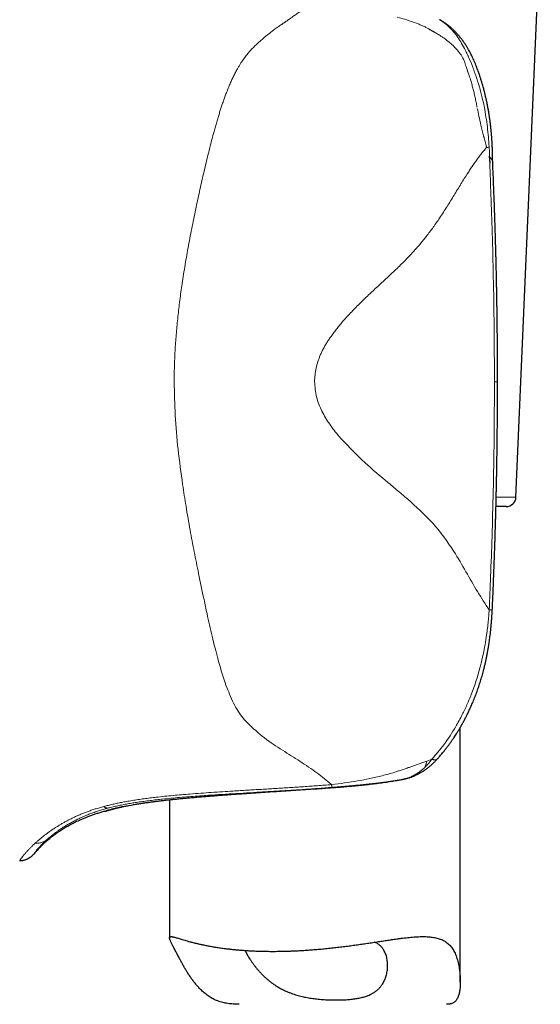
# Model space of a CAD drawing. Header units: millimetres. Extents: x 8 to 727, y 12 to 719.
# Tile 62 of 69: x 537 to 564, y 491 to 541. Entities that reach past the tile are written whole.
import ezdxf

# ---------------------------------------------------------------- set-up
doc = ezdxf.new("R2010")
doc.units = ezdxf.units.MM

msp = doc.modelspace()

# ---------------------------------------------------------------- linework, layer by layer
at = {"color": 7, "linetype": 'Continuous', "lineweight": 30}
for p, q in [((563.007, 516.761), (564.263, 545.761)), ((561.803, 534.139), (561.803, 534.135)), ((562.058, 522.724), (562.058, 522.724)), ((562.507, 516.282), (561.978, 516.282)), ((561.787, 510.953), (561.786, 510.952)), ((560.136, 491.767), (560.136, 504.89)), ((557.288, 502.233), (557.282, 502.232)), ((545.136, 501.156), (545.136, 494.029))]:
    msp.add_line(p, q, dxfattribs=at)
at = {"color": 252, "linetype": 'Continuous', "lineweight": 0}
for p, q in [((561.896, 522.724), (562.058, 522.724)), ((561.99, 516.761), (563.007, 516.761)), ((558.669, 503.251), (558.402, 503.145)), ((556.827, 502.598), (556.75, 502.572)), ((556.86, 502.61), (556.827, 502.598)), ((556.951, 502.17), (556.962, 502.172)), ((557.24, 502.223), (557.26, 502.228)), ((557.26, 502.228), (557.282, 502.232)), ((551.661, 501.656), (551.557, 501.649)), ((551.56, 501.649), (551.557, 501.649)), ((541.746, 500.808), (541.571, 500.759)), ((541.959, 500.725), (541.982, 500.731)), ((543.064, 500.865), (543.049, 500.862)), ((543.222, 500.894), (543.064, 500.865)), ((538.198, 498.91), (538.16, 498.873)), ((538.771, 499.062), (538.79, 499.079)), ((538.79, 499.079), (538.819, 499.106))]:
    msp.add_line(p, q, dxfattribs=at)
at = {"color": 7, "linetype": 'Continuous', "lineweight": 30, "flags": 128}
msp.add_lwpolyline([(541.843, 500.571), (541.901, 500.588), (541.916, 500.593)], dxfattribs=at)
at = {"color": 7, "linetype": 'Continuous', "lineweight": 30}
for centre, radius, start, end in [((562.507, 516.782), 0.5, 270, 357.5187), ((557.048, 503.204), 1, 281.1034, 283.5595)]:
    msp.add_arc(centre, radius, start, end, dxfattribs=at)
at = {"color": 252, "linetype": 'Continuous', "lineweight": 0}
for points, knots in [([(548.14, 537.815), (548.172, 537.892), (548.234, 538.044), (548.331, 538.263), (548.43, 538.472), (548.532, 538.674), (548.628, 538.852), (548.718, 539.007), (548.799, 539.138), (548.862, 539.235), (548.906, 539.3), (548.93, 539.335), (548.955, 539.37), (548.979, 539.405), (549.004, 539.438), (549.028, 539.472), (549.053, 539.504), (549.109, 539.577), (549.201, 539.689), (549.335, 539.841), (549.481, 539.994), (549.632, 540.142), (549.788, 540.285), (549.94, 540.417), (550.048, 540.507), (550.109, 540.557), (550.126, 540.57), (550.143, 540.584), (550.16, 540.598), (550.177, 540.612), (550.195, 540.625), (550.231, 540.654), (550.288, 540.698), (550.367, 540.759), (550.452, 540.822), (550.542, 540.889), (550.638, 540.959), (550.736, 541.029), (550.831, 541.096), (550.918, 541.158), (551.001, 541.215), (551.079, 541.27), (551.158, 541.324), (551.238, 541.38), (551.322, 541.439), (551.41, 541.5), (551.531, 541.584), (551.678, 541.688), (551.849, 541.81), (552.01, 541.926), (552.162, 542.037), (552.304, 542.143), (552.394, 542.212), (552.438, 542.246)], [0, 0, 0, 0, 0.038785, 0.076222, 0.112314, 0.148038, 0.183735, 0.209079, 0.233723, 0.257671, 0.264595, 0.27146, 0.278264, 0.285009, 0.291695, 0.298321, 0.304888, 0.311396, 0.342201, 0.374321, 0.40779, 0.442635, 0.474457, 0.507381, 0.537276, 0.540686, 0.544107, 0.547539, 0.550982, 0.554436, 0.5579, 0.561377, 0.575969, 0.591532, 0.608067, 0.625576, 0.644061, 0.663524, 0.681659, 0.698586, 0.713794, 0.728772, 0.743479, 0.75885, 0.774885, 0.792273, 0.809762, 0.845116, 0.87901, 0.911444, 0.942419, 0.971937, 1, 1, 1, 1]), ([(557.869, 541.219), (557.707, 541.277), (557.383, 541.394), (557.049, 541.486), (556.881, 541.533)], [0, 0, 0, 0, 0.498425, 1, 1, 1, 1]), ([(558.549, 540.901), (558.498, 540.929), (558.394, 540.987), (558.23, 541.067), (558.054, 541.146), (557.932, 541.194), (557.869, 541.219)], [0, 0, 0, 0, 0.228397, 0.471102, 0.728271, 1, 1, 1, 1]), ([(559.088, 541.384), (559.183, 541.322), (559.376, 541.196), (559.547, 541.031), (559.634, 540.948)], [0, 0, 0, 0, 0.493293, 1, 1, 1, 1]), ([(558.568, 540.89), (558.564, 540.892), (558.558, 540.896), (558.552, 540.899), (558.549, 540.901)], [0, 0, 0, 0, 0.500029, 1, 1, 1, 1]), ([(559.238, 540.488), (559.215, 540.503), (559.166, 540.536), (559.087, 540.587), (558.996, 540.644), (558.93, 540.684), (558.892, 540.706), (558.887, 540.709), (558.88, 540.713), (558.872, 540.718), (558.862, 540.723), (558.852, 540.729), (558.834, 540.739), (558.808, 540.755), (558.77, 540.776), (558.734, 540.797), (558.703, 540.814), (558.679, 540.828), (558.657, 540.84), (558.636, 540.852), (558.617, 540.863), (558.599, 540.873), (558.583, 540.882), (558.572, 540.888), (558.568, 540.89)], [0, 0, 0, 0, 0.104437, 0.225132, 0.362071, 0.515214, 0.522065, 0.53061, 0.54085, 0.552784, 0.566411, 0.58173, 0.598742, 0.645012, 0.700479, 0.76513, 0.802448, 0.837487, 0.870251, 0.900741, 0.928959, 0.954907, 0.978587, 1, 1, 1, 1]), ([(559.634, 540.948), (559.666, 540.912), (559.723, 540.849), (559.783, 540.781), (559.808, 540.751)], [0, 0, 0, 0, 0.567145, 1, 1, 1, 1]), ([(559.808, 540.751), (559.833, 540.721), (559.883, 540.66), (559.93, 540.596), (559.954, 540.564)], [0, 0, 0, 0, 0.494623, 1, 1, 1, 1]), ([(559.954, 540.564), (560.023, 540.464), (560.162, 540.26), (560.283, 540.037), (560.344, 539.924)], [0, 0, 0, 0, 0.4954056, 1, 1, 1, 1]), ([(559.704, 540.119), (559.634, 540.181), (559.483, 540.312), (559.323, 540.427), (559.238, 540.488)], [0, 0, 0, 0, 0.4714492, 1, 1, 1, 1]), ([(560.131, 539.647), (560.067, 539.729), (559.935, 539.898), (559.782, 540.044), (559.704, 540.119)], [0, 0, 0, 0, 0.489729, 1, 1, 1, 1]), ([(560.293, 539.373), (560.269, 539.421), (560.222, 539.516), (560.161, 539.604), (560.131, 539.647)], [0, 0, 0, 0, 0.515431, 1, 1, 1, 1]), ([(560.344, 539.924), (560.368, 539.878), (560.411, 539.796), (560.452, 539.711), (560.47, 539.674)], [0, 0, 0, 0, 0.55494, 1, 1, 1, 1]), ([(560.47, 539.674), (560.478, 539.656), (560.496, 539.619), (560.513, 539.581), (560.522, 539.562)], [0, 0, 0, 0, 0.489785, 1, 1, 1, 1]), ([(560.522, 539.562), (560.523, 539.56), (560.525, 539.557), (560.527, 539.553), (560.527, 539.551)], [0, 0, 0, 0, 0.499981, 1, 1, 1, 1]), ([(560.527, 539.551), (560.535, 539.537), (560.544, 539.518), (560.554, 539.497), (560.557, 539.49), (560.558, 539.488)], [0, 0, 0, 0, 0.6750631, 0.8815703, 1, 1, 1, 1]), ([(560.293, 539.373), (560.307, 539.342), (560.335, 539.283), (560.357, 539.222), (560.367, 539.192)], [0, 0, 0, 0, 0.509938, 1, 1, 1, 1]), ([(560.367, 539.192), (560.397, 539.102), (560.465, 538.899), (560.535, 538.692), (560.574, 538.577)], [0, 0, 0, 0, 0.440733, 1, 1, 1, 1]), ([(560.558, 539.488), (560.634, 539.31), (560.79, 538.946), (560.918, 538.568), (560.983, 538.375)], [0, 0, 0, 0, 0.490004, 1, 1, 1, 1]), ([(560.574, 538.577), (560.588, 538.533), (560.617, 538.447), (560.644, 538.359), (560.658, 538.316)], [0, 0, 0, 0, 0.500581, 1, 1, 1, 1]), ([(560.658, 538.316), (560.68, 538.242), (560.725, 538.093), (560.787, 537.865), (560.846, 537.63), (560.902, 537.387), (560.954, 537.137), (560.986, 536.967), (561.002, 536.882)], [0, 0, 0, 0, 0.1565436, 0.3171579, 0.4818231, 0.6505246, 0.823252, 1, 1, 1, 1]), ([(560.983, 538.375), (561.044, 538.182), (561.165, 537.802), (561.26, 537.413), (561.306, 537.223)], [0, 0, 0, 0, 0.509358, 1, 1, 1, 1]), ([(547.431, 535.632), (547.454, 535.716), (547.499, 535.88), (547.568, 536.119), (547.636, 536.349), (547.703, 536.57), (547.77, 536.781), (547.84, 536.994), (547.912, 537.208), (547.989, 537.422), (548.064, 537.624), (548.115, 537.752), (548.14, 537.815)], [0, 0, 0, 0, 0.109433, 0.215545, 0.318342, 0.417827, 0.514001, 0.606865, 0.712059, 0.81265, 0.908632, 1, 1, 1, 1]), ([(561.306, 537.223), (561.319, 537.166), (561.344, 537.054), (561.366, 536.942), (561.378, 536.886)], [0, 0, 0, 0, 0.504044, 1, 1, 1, 1]), ([(561.203, 535.965), (561.167, 536.12), (561.099, 536.405), (561.04, 536.693), (561.013, 536.824)], [0, 0, 0, 0, 0.5419025, 1, 1, 1, 1]), ([(561.378, 536.886), (561.434, 536.548), (561.547, 535.872), (561.6, 535.187), (561.626, 534.845)], [0, 0, 0, 0, 0.500956, 1, 1, 1, 1]), ([(561.335, 535.417), (561.313, 535.508), (561.268, 535.689), (561.225, 535.873), (561.203, 535.965)], [0, 0, 0, 0, 0.498639, 1, 1, 1, 1]), ([(545.769, 527.67), (545.793, 527.832), (545.841, 528.157), (545.92, 528.645), (546.003, 529.135), (546.091, 529.629), (546.183, 530.126), (546.28, 530.625), (546.381, 531.126), (546.481, 531.612), (546.582, 532.082), (546.681, 532.537), (546.783, 532.993), (546.887, 533.45), (546.992, 533.903), (547.1, 534.349), (547.208, 534.786), (547.318, 535.214), (547.394, 535.494), (547.431, 535.632)], [0, 0, 0, 0, 0.057896, 0.116402, 0.175531, 0.235296, 0.295715, 0.356806, 0.418594, 0.481104, 0.53775, 0.595024, 0.65295, 0.711499, 0.770426, 0.828385, 0.886148, 0.943443, 1, 1, 1, 1]), ([(561.489, 534.809), (561.486, 534.823), (561.48, 534.854), (561.469, 534.905), (561.455, 534.965), (561.437, 535.034), (561.418, 535.109), (561.397, 535.184), (561.378, 535.253), (561.362, 535.315), (561.348, 535.369), (561.339, 535.402), (561.335, 535.417)], [0, 0, 0, 0, 0.067251, 0.150077, 0.248594, 0.362909, 0.493129, 0.621212, 0.735995, 0.837417, 0.925428, 1, 1, 1, 1]), ([(561.489, 534.809), (561.44, 534.751), (561.343, 534.636), (561.2, 534.454), (561.059, 534.268), (560.921, 534.078), (560.785, 533.885), (560.652, 533.688), (560.505, 533.464), (560.344, 533.21), (560.167, 532.927), (559.991, 532.639), (559.815, 532.349), (559.635, 532.056), (559.452, 531.761), (559.263, 531.464), (559.081, 531.187), (558.906, 530.93), (558.739, 530.694), (558.565, 530.457), (558.393, 530.233), (558.224, 530.022), (558.059, 529.823), (557.886, 529.624), (557.706, 529.422), (557.516, 529.219), (557.317, 529.012), (557.102, 528.796), (556.869, 528.569), (556.618, 528.33), (556.357, 528.086), (556.086, 527.835), (555.826, 527.594), (555.578, 527.364), (555.346, 527.145), (555.112, 526.921), (554.879, 526.692), (554.647, 526.457), (554.419, 526.218), (554.211, 525.99), (554.024, 525.776), (553.858, 525.576), (553.696, 525.373), (553.54, 525.167), (553.402, 524.972), (553.282, 524.789), (553.177, 524.619), (553.08, 524.447), (552.99, 524.273), (552.937, 524.154), (552.91, 524.095)], [0, 0, 0, 0, 0.020434, 0.040546, 0.060353, 0.079868, 0.099107, 0.118107, 0.136914, 0.162536, 0.187977, 0.213328, 0.238676, 0.264106, 0.289698, 0.315537, 0.341705, 0.362554, 0.383709, 0.405229, 0.427179, 0.445692, 0.464587, 0.48391, 0.50371, 0.524031, 0.544905, 0.566353, 0.590629, 0.615642, 0.641346, 0.667647, 0.694453, 0.716518, 0.73879, 0.7612, 0.783683, 0.806175, 0.828615, 0.850947, 0.868348, 0.885629, 0.902773, 0.919757, 0.936542, 0.949566, 0.962431, 0.975126, 0.987648, 1, 1, 1, 1]), ([(561.495, 534.787), (561.494, 534.791), (561.492, 534.798), (561.49, 534.805), (561.489, 534.809)], [0, 0, 0, 0, 0.500414, 1, 1, 1, 1]), ([(561.495, 534.787), (561.518, 534.797), (561.563, 534.816), (561.606, 534.835), (561.627, 534.844)], [0, 0, 0, 0, 0.498994, 1, 1, 1, 1]), ([(561.627, 534.845), (561.63, 534.771), (561.639, 534.61), (561.646, 534.45), (561.649, 534.364)], [0, 0, 0, 0, 0.4617, 1, 1, 1, 1]), ([(561.649, 534.364), (561.649, 534.363), (561.649, 534.363), (561.649, 534.363), (561.649, 534.361), (561.647, 534.359), (561.639, 534.356), (561.63, 534.355), (561.624, 534.354)], [0, 0, 0, 0, 0.00786, 0.016007, 0.034625, 0.087634, 0.274678, 1, 1, 1, 1]), ([(561.624, 534.354), (561.636, 534.34), (561.661, 534.311), (561.695, 534.273), (561.726, 534.239), (561.753, 534.209), (561.776, 534.183), (561.789, 534.166), (561.795, 534.156), (561.798, 534.15), (561.801, 534.144), (561.802, 534.141), (561.803, 534.139)], [0, 0, 0, 0, 0.129554, 0.260551, 0.393871, 0.530191, 0.670087, 0.814005, 0.858457, 0.904262, 0.951438, 1, 1, 1, 1]), ([(561.652, 533.999), (561.675, 533.448), (561.724, 532.247), (561.789, 530.294), (561.845, 528.039), (561.887, 525.482), (561.893, 523.677), (561.896, 522.724)], [0, 0, 0, 0, 0.146566, 0.31984, 0.519824, 0.746533, 1, 1, 1, 1]), ([(545.477, 525.139), (545.489, 525.278), (545.512, 525.556), (545.554, 525.975), (545.601, 526.395), (545.652, 526.818), (545.708, 527.244), (545.748, 527.528), (545.769, 527.67)], [0, 0, 0, 0, 0.163369, 0.327957, 0.49384, 0.661093, 0.829789, 1, 1, 1, 1]), ([(545.376, 522.724), (545.377, 522.853), (545.378, 523.114), (545.386, 523.509), (545.401, 523.91), (545.42, 524.317), (545.445, 524.727), (545.466, 525.001), (545.477, 525.139)], [0, 0, 0, 0, 0.1605239, 0.3239633, 0.4899734, 0.6582105, 0.8283325, 1, 1, 1, 1]), ([(552.91, 524.095), (552.826, 523.872), (552.658, 523.434), (552.631, 522.958), (552.617, 522.724)], [0, 0, 0, 0, 0.5078741, 1, 1, 1, 1]), ([(545.376, 522.724), (545.387, 522.146), (545.409, 520.977), (545.565, 519.202), (545.727, 518.018), (545.809, 517.414)], [0, 0, 0, 0, 0.324014, 0.655125, 1, 1, 1, 1]), ([(552.617, 522.724), (552.639, 522.459), (552.681, 521.926), (552.985, 521.189), (553.384, 520.517), (553.705, 520.12), (553.866, 519.921)], [0, 0, 0, 0, 0.24669, 0.495352, 0.746903, 1, 1, 1, 1]), ([(561.626, 510.947), (561.651, 511.523), (561.707, 512.78), (561.778, 514.822), (561.84, 517.177), (561.886, 519.846), (561.893, 521.729), (561.896, 522.724)], [0, 0, 0, 0, 0.146911, 0.3203551, 0.5203364, 0.7468724, 1, 1, 1, 1]), ([(553.866, 519.921), (554.262, 519.499), (555.042, 518.664), (555.867, 517.974), (556.275, 517.633)], [0, 0, 0, 0, 0.506283, 1, 1, 1, 1]), ([(545.809, 517.414), (545.867, 517.04), (545.987, 516.253), (546.19, 515.098), (546.408, 513.942), (546.649, 512.74), (546.819, 511.93), (546.914, 511.482)], [0, 0, 0, 0, 0.18327, 0.386117, 0.574014, 0.765104, 1, 1, 1, 1]), ([(556.275, 517.633), (556.468, 517.471), (556.852, 517.149), (557.223, 516.831), (557.407, 516.672)], [0, 0, 0, 0, 0.503048, 1, 1, 1, 1]), ([(557.407, 516.672), (557.857, 516.268), (558.757, 515.461), (559.714, 514.153), (560.429, 512.919), (561.021, 511.869), (561.423, 511.256), (561.626, 510.947)], [0, 0, 0, 0, 0.249273, 0.498161, 0.664895, 0.830446, 1, 1, 1, 1]), ([(546.914, 511.482), (546.965, 511.241), (547.06, 510.8), (547.199, 510.171), (547.336, 509.579), (547.475, 509.002), (547.574, 508.626), (547.621, 508.448)], [0, 0, 0, 0, 0.230082, 0.4197681, 0.6103057, 0.815912, 1, 1, 1, 1]), ([(561.626, 510.947), (561.618, 510.839), (561.604, 510.646), (561.575, 510.334), (561.54, 510.013), (561.487, 509.608), (561.416, 509.161), (561.313, 508.624), (561.169, 508.007), (560.993, 507.394), (560.817, 506.881), (560.66, 506.471), (560.479, 506.04), (560.227, 505.51), (559.84, 504.802), (559.33, 504.018), (558.879, 503.494), (558.669, 503.251)], [0, 0, 0, 0, 0.037845, 0.068137, 0.110551, 0.151393, 0.212244, 0.269899, 0.344065, 0.436134, 0.495244, 0.53662, 0.592223, 0.662161, 0.746488, 0.882381, 1, 1, 1, 1]), ([(561.786, 510.952), (561.786, 510.952), (561.784, 510.951), (561.773, 510.95), (561.758, 510.949), (561.738, 510.949), (561.715, 510.948), (561.691, 510.948), (561.667, 510.948), (561.646, 510.947), (561.632, 510.947), (561.626, 510.947)], [0, 0, 0, 0, 0.132305, 0.278839, 0.4119, 0.531795, 0.658866, 0.768395, 0.861231, 0.938187, 1, 1, 1, 1]), ([(547.621, 508.448), (547.74, 508.022), (547.956, 507.25), (548.251, 506.557), (548.383, 506.246)], [0, 0, 0, 0, 0.552011, 1, 1, 1, 1]), ([(548.383, 506.246), (548.458, 506.099), (548.599, 505.822), (548.861, 505.446), (549.057, 505.227), (549.156, 505.116)], [0, 0, 0, 0, 0.363279, 0.678903, 1, 1, 1, 1]), ([(549.156, 505.116), (549.438, 504.851), (549.99, 504.332), (550.951, 503.714), (551.885, 503.131), (552.764, 502.545), (553.249, 502.14), (553.492, 501.937)], [0, 0, 0, 0, 0.209239, 0.408429, 0.599037, 0.799277, 1, 1, 1, 1]), ([(558.402, 503.145), (558.336, 503.12), (558.206, 503.072), (558.011, 503.002), (557.82, 502.936), (557.635, 502.872), (557.477, 502.818), (557.344, 502.774), (557.236, 502.737), (557.133, 502.703), (557.036, 502.67), (556.945, 502.64), (556.887, 502.619), (556.86, 502.61)], [0, 0, 0, 0, 0.131706, 0.260427, 0.385347, 0.505641, 0.620475, 0.692306, 0.761201, 0.826927, 0.889194, 0.947225, 1, 1, 1, 1]), ([(558.402, 503.145), (558.393, 503.107), (558.373, 503.031), (558.339, 502.925), (558.313, 502.86), (558.3, 502.827)], [0, 0, 0, 0, 0.330764, 0.664293, 1, 1, 1, 1]), ([(558.669, 503.251), (558.655, 503.232), (558.625, 503.192), (558.576, 503.129), (558.52, 503.06), (558.455, 502.985), (558.382, 502.906), (558.328, 502.853), (558.301, 502.826)], [0, 0, 0, 0, 0.122866, 0.263057, 0.420708, 0.595968, 0.789002, 1, 1, 1, 1]), ([(558.669, 503.251), (558.679, 503.247), (558.699, 503.238), (558.732, 503.227), (558.763, 503.218), (558.794, 503.212), (558.822, 503.208), (558.851, 503.208), (558.88, 503.212), (558.898, 503.218), (558.907, 503.222), (558.909, 503.223), (558.91, 503.224), (558.912, 503.224), (558.916, 503.227), (558.922, 503.231), (558.93, 503.237), (558.934, 503.242), (558.936, 503.244)], [0, 0, 0, 0, 0.07723, 0.167311, 0.271073, 0.358395, 0.454245, 0.558945, 0.672766, 0.811294, 0.820341, 0.827808, 0.83577, 0.84423, 0.853188, 0.902856, 0.964099, 1, 1, 1, 1]), ([(556.75, 502.572), (556.535, 502.512), (556.11, 502.393), (555.471, 502.247), (554.602, 502.074), (553.942, 501.993), (553.492, 501.937)], [0, 0, 0, 0, 0.203071, 0.400167, 0.590638, 1, 1, 1, 1]), ([(558.301, 502.826), (558.251, 502.78), (558.15, 502.687), (557.989, 502.565), (557.819, 502.455), (557.64, 502.362), (557.454, 502.283), (557.325, 502.246), (557.26, 502.228)], [0, 0, 0, 0, 0.162448, 0.326172, 0.491396, 0.658453, 0.827796, 1, 1, 1, 1]), ([(553.492, 501.937), (553.251, 501.918), (552.769, 501.879), (552.045, 501.828), (551.32, 501.78), (550.596, 501.735), (549.871, 501.691), (549.146, 501.648), (548.476, 501.607), (547.863, 501.569), (547.305, 501.532), (546.747, 501.493), (546.23, 501.454), (545.753, 501.414), (545.317, 501.375), (544.881, 501.332), (544.592, 501.3), (544.447, 501.284)], [0, 0, 0, 0, 0.079988, 0.159952, 0.239908, 0.319866, 0.399832, 0.479807, 0.559797, 0.621401, 0.683021, 0.74465, 0.806277, 0.854696, 0.903116, 0.951546, 1, 1, 1, 1]), ([(556.962, 502.172), (556.91, 502.162), (556.792, 502.142), (556.594, 502.11), (556.355, 502.073), (556.096, 502.036), (555.823, 502), (555.54, 501.966), (555.229, 501.93), (554.891, 501.895), (554.463, 501.855), (553.968, 501.813), (553.427, 501.773), (552.927, 501.738), (552.468, 501.708), (552.05, 501.681), (551.787, 501.664), (551.661, 501.656)], [0, 0, 0, 0, 0.031287, 0.070458, 0.117464, 0.172247, 0.221635, 0.275927, 0.335088, 0.399081, 0.467866, 0.576035, 0.67627, 0.768686, 0.853386, 0.930464, 1, 1, 1, 1]), ([(553.531, 501.795), (553.529, 501.797), (553.526, 501.8), (553.52, 501.814), (553.513, 501.834), (553.507, 501.862), (553.499, 501.896), (553.494, 501.924), (553.492, 501.937)], [0, 0, 0, 0, 0.165675, 0.332541, 0.500009, 0.667475, 0.834335, 1, 1, 1, 1]), ([(553.531, 501.795), (553.595, 501.8), (553.725, 501.811), (553.923, 501.827), (554.126, 501.844), (554.333, 501.861), (554.543, 501.88), (554.755, 501.899), (554.967, 501.919), (555.179, 501.94), (555.39, 501.962), (555.6, 501.985), (555.801, 502.008), (555.993, 502.031), (556.135, 502.049), (556.235, 502.062), (556.294, 502.07), (556.353, 502.078), (556.409, 502.086), (556.444, 502.091), (556.461, 502.094)], [0, 0, 0, 0, 0.063255, 0.128265, 0.194937, 0.263159, 0.332801, 0.40372, 0.475762, 0.547295, 0.619593, 0.692494, 0.765836, 0.830875, 0.896965, 0.918049, 0.939315, 0.960747, 0.981522, 1, 1, 1, 1]), ([(556.461, 502.094), (556.476, 502.096), (556.503, 502.1), (556.53, 502.103), (556.543, 502.105), (556.547, 502.106), (556.548, 502.106), (556.548, 502.106)], [0, 0, 0, 0, 0.522603, 0.8693218, 0.9611851, 0.9953178, 1, 1, 1, 1]), ([(556.548, 502.106), (556.572, 502.11), (556.62, 502.117), (556.698, 502.129), (556.781, 502.142), (556.87, 502.156), (556.931, 502.166), (556.962, 502.171)], [0, 0, 0, 0, 0.170348, 0.358654, 0.561083, 0.775088, 1, 1, 1, 1]), ([(557.26, 502.228), (557.227, 502.221), (557.161, 502.208), (557.062, 502.19), (556.995, 502.177), (556.962, 502.171)], [0, 0, 0, 0, 0.337246, 0.66989, 1, 1, 1, 1]), ([(544.777, 501.187), (544.926, 501.202), (545.224, 501.233), (545.672, 501.273), (546.124, 501.31), (546.577, 501.345), (547.032, 501.377), (547.575, 501.413), (548.206, 501.453), (548.926, 501.496), (549.664, 501.539), (550.421, 501.583), (551.196, 501.63), (551.973, 501.68), (552.752, 501.734), (553.271, 501.775), (553.531, 501.795)], [0, 0, 0, 0, 0.051315, 0.102836, 0.154543, 0.20641, 0.258406, 0.310495, 0.392453, 0.474524, 0.556725, 0.64496, 0.733383, 0.822012, 0.910874, 1, 1, 1, 1]), ([(549.344, 501.502), (549.255, 501.496), (549.077, 501.483), (548.818, 501.465), (548.568, 501.447), (548.328, 501.43), (548.097, 501.413), (547.876, 501.397), (547.657, 501.38), (547.442, 501.364), (547.23, 501.347), (547.03, 501.331), (546.839, 501.315), (546.717, 501.305), (546.658, 501.3)], [0, 0, 0, 0, 0.094901, 0.187233, 0.276984, 0.364148, 0.448717, 0.530686, 0.610052, 0.694345, 0.775484, 0.853472, 0.928309, 1, 1, 1, 1]), ([(551.557, 501.649), (551.518, 501.647), (551.436, 501.641), (551.308, 501.633), (551.17, 501.624), (551.021, 501.614), (550.861, 501.603), (550.691, 501.592), (550.515, 501.581), (550.336, 501.569), (550.153, 501.556), (549.962, 501.544), (549.763, 501.53), (549.556, 501.516), (549.416, 501.507), (549.344, 501.502)], [0, 0, 0, 0, 0.051959, 0.108786, 0.170483, 0.237054, 0.308503, 0.384832, 0.466043, 0.544778, 0.627618, 0.714563, 0.80561, 0.900757, 1, 1, 1, 1]), ([(544.447, 501.284), (544.343, 501.272), (544.135, 501.247), (543.824, 501.207), (543.515, 501.164), (543.208, 501.116), (542.925, 501.068), (542.667, 501.02), (542.433, 500.972), (542.201, 500.921), (541.971, 500.867), (541.821, 500.828), (541.746, 500.808)], [0, 0, 0, 0, 0.111712, 0.223402, 0.335055, 0.446686, 0.558353, 0.64618, 0.734159, 0.822378, 0.910947, 1, 1, 1, 1]), ([(541.982, 500.731), (542.062, 500.751), (542.221, 500.791), (542.467, 500.845), (542.718, 500.896), (542.974, 500.944), (543.234, 500.988), (543.513, 501.031), (543.812, 501.073), (544.131, 501.114), (544.453, 501.152), (544.669, 501.176), (544.777, 501.187)], [0, 0, 0, 0, 0.0917799, 0.1836235, 0.275691, 0.3681007, 0.460932, 0.5542291, 0.6647991, 0.7760056, 0.8877757, 1, 1, 1, 1]), ([(546.658, 501.3), (546.595, 501.295), (546.474, 501.284), (546.299, 501.269), (546.134, 501.254), (545.979, 501.24), (545.834, 501.226), (545.699, 501.213), (545.574, 501.201), (545.458, 501.19), (545.349, 501.178), (545.247, 501.168), (545.153, 501.158), (545.067, 501.149), (544.988, 501.14), (544.914, 501.132), (544.846, 501.124), (544.787, 501.117), (544.749, 501.113), (544.73, 501.111), (544.725, 501.11), (544.72, 501.11), (544.715, 501.109), (544.71, 501.108), (544.706, 501.108), (544.621, 501.098), (544.459, 501.078), (544.227, 501.049), (544.006, 501.018), (543.794, 500.988), (543.592, 500.957), (543.4, 500.926), (543.282, 500.905), (543.222, 500.894)], [0, 0, 0, 0, 0.043836, 0.085788, 0.125866, 0.164078, 0.200431, 0.23433, 0.266447, 0.296783, 0.325344, 0.352602, 0.378024, 0.401612, 0.423367, 0.44329, 0.46309, 0.480676, 0.49432, 0.495744, 0.497147, 0.498528, 0.499888, 0.501226, 0.502542, 0.503837, 0.574721, 0.645621, 0.716529, 0.787432, 0.858319, 0.929179, 1, 1, 1, 1]), ([(541.571, 500.759), (541.499, 500.738), (541.354, 500.695), (541.145, 500.627), (540.941, 500.555), (540.744, 500.48), (540.553, 500.403), (540.369, 500.323), (540.191, 500.241), (540.02, 500.157), (539.855, 500.072), (539.697, 499.986), (539.545, 499.9), (539.45, 499.842), (539.403, 499.813)], [0, 0, 0, 0, 0.082159, 0.164375, 0.246728, 0.329281, 0.412082, 0.495165, 0.578553, 0.662253, 0.746264, 0.830574, 0.915161, 1, 1, 1, 1]), ([(539.918, 499.897), (539.985, 499.934), (540.117, 500.009), (540.334, 500.122), (540.564, 500.233), (540.794, 500.334), (541.019, 500.424), (541.238, 500.505), (541.467, 500.583), (541.706, 500.657), (541.874, 500.702), (541.959, 500.725)], [0, 0, 0, 0, 0.126804, 0.252804, 0.378029, 0.502592, 0.601907, 0.701083, 0.800319, 0.89986, 1, 1, 1, 1]), ([(541.959, 500.725), (541.948, 500.723), (541.926, 500.721), (541.892, 500.725), (541.857, 500.736), (541.821, 500.753), (541.784, 500.777), (541.759, 500.797), (541.746, 500.808)], [0, 0, 0, 0, 0.16572, 0.332575, 0.500002, 0.667429, 0.834282, 1, 1, 1, 1]), ([(543.049, 500.862), (542.995, 500.852), (542.889, 500.831), (542.744, 500.801), (542.608, 500.771), (542.489, 500.744), (542.383, 500.719), (542.295, 500.697), (542.231, 500.681), (542.196, 500.672), (542.184, 500.669), (542.181, 500.668), (542.178, 500.667), (542.174, 500.666), (542.171, 500.665), (542.168, 500.664), (542.162, 500.663), (542.152, 500.66), (542.138, 500.657), (542.122, 500.652), (542.104, 500.647), (542.084, 500.642), (542.064, 500.636), (542.044, 500.631), (542.025, 500.626), (542.005, 500.62), (541.989, 500.615), (541.976, 500.611), (541.965, 500.608), (541.955, 500.605), (541.945, 500.602), (541.935, 500.599), (541.921, 500.595), (541.903, 500.59), (541.885, 500.584), (541.871, 500.58), (541.861, 500.577), (541.853, 500.574), (541.848, 500.572), (541.845, 500.571), (541.844, 500.571), (541.844, 500.571), (541.843, 500.571)], [0, 0, 0, 0, 0.06715, 0.134439, 0.201864, 0.269417, 0.328964, 0.388595, 0.441134, 0.464269, 0.466867, 0.469464, 0.472062, 0.47466, 0.477258, 0.479856, 0.482454, 0.491812, 0.503327, 0.517001, 0.532834, 0.550828, 0.570985, 0.589588, 0.609718, 0.631376, 0.654561, 0.667316, 0.68049, 0.694083, 0.708095, 0.722526, 0.737377, 0.776127, 0.812524, 0.846568, 0.878255, 0.907586, 0.934098, 0.958338, 0.980305, 1, 1, 1, 1]), ([(538.819, 499.106), (538.848, 499.131), (538.905, 499.182), (539.002, 499.264), (539.107, 499.349), (539.221, 499.437), (539.344, 499.527), (539.474, 499.618), (539.612, 499.71), (539.759, 499.803), (539.865, 499.865), (539.918, 499.897)], [0, 0, 0, 0, 0.112654, 0.225394, 0.338095, 0.450644, 0.562935, 0.672879, 0.782409, 0.891464, 1, 1, 1, 1]), ([(539.403, 499.813), (539.385, 499.803), (539.348, 499.78), (539.289, 499.743), (539.226, 499.702), (539.157, 499.657), (539.084, 499.609), (539.013, 499.56), (538.945, 499.513), (538.88, 499.466), (538.814, 499.418), (538.747, 499.368), (538.684, 499.32), (538.615, 499.267), (538.544, 499.21), (538.47, 499.149), (538.404, 499.093), (538.344, 499.041), (538.29, 498.994), (538.242, 498.95), (538.213, 498.923), (538.198, 498.91)], [0, 0, 0, 0, 0.033457, 0.071257, 0.113409, 0.159925, 0.210815, 0.266091, 0.312607, 0.361842, 0.413802, 0.468489, 0.522569, 0.572284, 0.645171, 0.714157, 0.779221, 0.840347, 0.897522, 0.950741, 1, 1, 1, 1]), ([(538.16, 498.873), (538.149, 498.863), (538.124, 498.84), (538.085, 498.802), (538.041, 498.76), (537.993, 498.712), (537.941, 498.66), (537.891, 498.607), (537.841, 498.555), (537.794, 498.504), (537.746, 498.451), (537.702, 498.401), (537.66, 498.352), (537.623, 498.308), (537.599, 498.279), (537.586, 498.262), (537.582, 498.257), (537.578, 498.252), (537.574, 498.247), (537.57, 498.242), (537.557, 498.226), (537.537, 498.2), (537.51, 498.164), (537.484, 498.129), (537.461, 498.096), (537.441, 498.067), (537.425, 498.042), (537.413, 498.023), (537.407, 498.012), (537.406, 498.01), (537.406, 498.01)], [0, 0, 0, 0, 0.0207832, 0.0458593, 0.0752343, 0.1089152, 0.1469093, 0.1892242, 0.2281128, 0.2700578, 0.3150603, 0.3631195, 0.4079368, 0.4551123, 0.4985707, 0.5043961, 0.5102525, 0.5161399, 0.5220583, 0.5280077, 0.533988, 0.5786647, 0.6272253, 0.6796477, 0.7359016, 0.7959466, 0.8585587, 0.9247139, 0.9943339, 1, 1, 1, 1]), ([(538.15, 498.37), (538.151, 498.371), (538.153, 498.374), (538.159, 498.384), (538.169, 498.399), (538.182, 498.418), (538.199, 498.443), (538.22, 498.473), (538.247, 498.508), (538.276, 498.545), (538.305, 498.58), (538.334, 498.614), (538.359, 498.644), (538.388, 498.676), (538.419, 498.711), (538.457, 498.752), (538.502, 498.8), (538.555, 498.855), (538.61, 498.909), (538.661, 498.959), (538.705, 499.001), (538.741, 499.034), (538.762, 499.054), (538.771, 499.062)], [0, 0, 0, 0, 0.043741, 0.097026, 0.158043, 0.220958, 0.275557, 0.344909, 0.407561, 0.463459, 0.523551, 0.559646, 0.596942, 0.635431, 0.675102, 0.715944, 0.76808, 0.821815, 0.873283, 0.916793, 0.952388, 0.980113, 1, 1, 1, 1]), ([(538.819, 499.106), (538.798, 499.089), (538.755, 499.055), (538.685, 499.013), (538.611, 498.977), (538.532, 498.948), (538.451, 498.926), (538.367, 498.913), (538.283, 498.906), (538.227, 498.909), (538.198, 498.91)], [0, 0, 0, 0, 0.123218, 0.247937, 0.373679, 0.499944, 0.626216, 0.75198, 0.876735, 1, 1, 1, 1])]:
    msp.add_open_spline(points, degree=3, knots=knots, dxfattribs=at)
at = {"color": 7, "linetype": 'Continuous', "lineweight": 30}
for points, knots in [([(561.804, 534.126), (561.804, 534.141), (561.802, 534.181), (561.8, 534.242), (561.799, 534.305), (561.798, 534.355), (561.797, 534.392), (561.797, 534.416), (561.797, 534.435), (561.796, 534.458), (561.796, 534.491), (561.796, 534.535), (561.795, 534.584), (561.794, 534.634), (561.793, 534.684), (561.791, 534.755), (561.788, 534.843), (561.783, 534.949), (561.778, 535.046), (561.773, 535.135), (561.767, 535.217), (561.761, 535.296), (561.755, 535.374), (561.748, 535.456), (561.742, 535.529), (561.736, 535.595), (561.73, 535.653), (561.724, 535.714), (561.718, 535.773), (561.712, 535.827), (561.708, 535.868), (561.705, 535.897), (561.702, 535.92), (561.699, 535.944), (561.696, 535.974), (561.692, 536.009), (561.685, 536.067), (561.675, 536.145), (561.662, 536.242), (561.651, 536.328), (561.64, 536.401), (561.631, 536.458), (561.623, 536.511), (561.617, 536.553), (561.611, 536.585), (561.608, 536.609), (561.604, 536.632), (561.599, 536.661), (561.592, 536.699), (561.584, 536.746), (561.575, 536.797), (561.565, 536.848), (561.552, 536.918), (561.535, 537.003), (561.515, 537.1), (561.497, 537.187), (561.48, 537.265), (561.464, 537.336), (561.45, 537.399), (561.437, 537.455), (561.424, 537.508), (561.411, 537.564), (561.395, 537.629), (561.376, 537.704), (561.354, 537.789), (561.327, 537.89), (561.296, 538.001), (561.263, 538.115), (561.233, 538.219), (561.204, 538.312), (561.177, 538.397), (561.15, 538.48), (561.122, 538.565), (561.091, 538.656), (561.055, 538.757), (561.013, 538.871), (560.965, 538.998), (560.912, 539.131), (560.857, 539.261), (560.801, 539.386), (560.745, 539.505), (560.687, 539.624), (560.627, 539.737), (560.562, 539.854), (560.492, 539.974), (560.417, 540.093), (560.349, 540.195), (560.288, 540.282), (560.235, 540.355), (560.191, 540.413), (560.155, 540.458), (560.128, 540.491), (560.1, 540.526), (560.069, 540.564), (560.031, 540.608), (559.987, 540.658), (559.94, 540.71), (559.891, 540.762), (559.841, 540.813), (559.79, 540.863), (559.737, 540.913), (559.684, 540.961), (559.633, 541.006), (559.587, 541.045), (559.542, 541.082), (559.494, 541.12), (559.441, 541.16), (559.382, 541.203), (559.319, 541.246), (559.256, 541.287), (559.209, 541.317), (559.177, 541.337), (559.153, 541.351), (559.124, 541.368), (559.093, 541.385), (559.072, 541.395), (559.063, 541.4)], [0, 0, 0, 0, 0.005428, 0.014766, 0.022519, 0.028667, 0.033033, 0.035911, 0.03774, 0.03994, 0.044367, 0.049983, 0.055999, 0.062289, 0.068442, 0.074455, 0.088205, 0.101168, 0.113495, 0.12398, 0.133992, 0.143556, 0.153116, 0.16294, 0.173603, 0.180229, 0.187324, 0.194889, 0.202708, 0.209378, 0.214646, 0.2178, 0.220223, 0.223113, 0.226754, 0.231147, 0.236289, 0.248012, 0.260069, 0.272383, 0.279759, 0.287181, 0.293851, 0.299459, 0.302867, 0.305718, 0.308197, 0.311695, 0.316495, 0.322475, 0.329155, 0.335585, 0.341751, 0.355369, 0.367501, 0.378158, 0.388059, 0.396945, 0.404905, 0.411946, 0.418129, 0.425021, 0.433326, 0.442903, 0.453698, 0.465699, 0.481529, 0.496196, 0.509719, 0.521522, 0.532319, 0.542767, 0.553921, 0.565793, 0.578384, 0.594148, 0.610917, 0.628697, 0.647499, 0.663285, 0.679739, 0.696344, 0.712224, 0.727364, 0.746066, 0.763485, 0.779613, 0.791725, 0.802984, 0.81336, 0.819026, 0.824359, 0.829555, 0.835682, 0.843058, 0.851559, 0.860534, 0.86949, 0.878424, 0.887328, 0.896196, 0.905777, 0.914297, 0.921768, 0.928479, 0.936061, 0.944666, 0.953403, 0.963488, 0.973049, 0.981276, 0.984022, 0.987092, 0.991253, 0.996516, 1, 1, 1, 1]), ([(561.624, 534.354), (561.627, 534.332), (561.631, 534.29), (561.638, 534.231), (561.642, 534.188), (561.645, 534.159), (561.647, 534.141), (561.648, 534.125), (561.649, 534.11), (561.65, 534.096), (561.652, 534.073), (561.653, 534.04), (561.652, 534.012), (561.652, 533.999)], [0, 0, 0, 0, 0.187106, 0.353699, 0.499799, 0.551596, 0.600238, 0.645727, 0.688067, 0.727263, 0.763321, 0.885106, 1, 1, 1, 1]), ([(562.058, 522.724), (562.058, 522.842), (562.058, 523.076), (562.058, 523.421), (562.056, 523.754), (562.055, 524.075), (562.053, 524.385), (562.051, 524.684), (562.049, 524.979), (562.046, 525.272), (562.043, 525.56), (562.04, 525.835), (562.036, 526.095), (562.033, 526.342), (562.03, 526.574), (562.026, 526.793), (562.023, 526.997), (562.02, 527.188), (562.017, 527.353), (562.014, 527.496), (562.012, 527.617), (562.009, 527.736), (562.007, 527.858), (562.004, 527.997), (562.001, 528.152), (561.997, 528.325), (561.993, 528.51), (561.988, 528.707), (561.984, 528.915), (561.978, 529.135), (561.972, 529.359), (561.966, 529.587), (561.96, 529.819), (561.953, 530.061), (561.946, 530.312), (561.938, 530.573), (561.93, 530.844), (561.92, 531.124), (561.911, 531.414), (561.9, 531.714), (561.889, 532.024), (561.877, 532.343), (561.864, 532.692), (561.849, 533.073), (561.832, 533.487), (561.816, 533.843), (561.807, 534.06), (561.803, 534.135)], [0, 0, 0, 0, 0.0311974, 0.0613838, 0.0905595, 0.1187245, 0.145879, 0.1720232, 0.197157, 0.2236374, 0.2488955, 0.2729315, 0.2957453, 0.3173372, 0.337707, 0.356855, 0.374781, 0.3914852, 0.4069675, 0.4182751, 0.4288284, 0.4388841, 0.4495657, 0.4610047, 0.4751849, 0.490379, 0.5065869, 0.5238088, 0.5420445, 0.5612942, 0.5815579, 0.6010237, 0.6213415, 0.6425115, 0.6645336, 0.687408, 0.7111346, 0.7357135, 0.7611448, 0.7874287, 0.8145651, 0.8425541, 0.871396, 0.9064833, 0.9427554, 0.9802129, 1, 1, 1, 1]), ([(561.787, 510.952), (561.791, 511.048), (561.801, 511.261), (561.816, 511.587), (561.83, 511.926), (561.844, 512.253), (561.857, 512.569), (561.869, 512.873), (561.879, 513.157), (561.889, 513.423), (561.898, 513.67), (561.906, 513.908), (561.914, 514.136), (561.921, 514.354), (561.928, 514.562), (561.934, 514.761), (561.94, 514.949), (561.946, 515.128), (561.951, 515.296), (561.955, 515.455), (561.959, 515.602), (561.963, 515.736), (561.966, 515.86), (561.97, 515.981), (561.973, 516.106), (561.976, 516.246), (561.98, 516.405), (561.985, 516.581), (561.989, 516.77), (561.994, 516.97), (561.998, 517.182), (562.003, 517.406), (562.008, 517.634), (562.012, 517.867), (562.017, 518.104), (562.021, 518.35), (562.025, 518.606), (562.029, 518.872), (562.033, 519.148), (562.037, 519.434), (562.041, 519.729), (562.044, 520.035), (562.047, 520.351), (562.05, 520.676), (562.053, 521.033), (562.055, 521.421), (562.057, 521.843), (562.058, 522.279), (562.058, 522.574), (562.058, 522.724)], [0, 0, 0, 0, 0.024462, 0.05428, 0.083099, 0.110919, 0.137742, 0.163566, 0.188392, 0.210273, 0.231315, 0.251519, 0.270885, 0.289412, 0.307101, 0.323952, 0.339964, 0.355139, 0.369475, 0.382974, 0.395634, 0.406803, 0.417228, 0.42716, 0.43771, 0.449008, 0.463014, 0.478021, 0.49403, 0.51104, 0.529052, 0.548065, 0.568079, 0.587306, 0.607374, 0.628284, 0.650035, 0.672628, 0.696063, 0.72034, 0.745459, 0.77142, 0.798222, 0.825867, 0.854354, 0.88901, 0.924836, 0.961833, 1, 1, 1, 1]), ([(558.936, 503.244), (558.974, 503.286), (559.059, 503.38), (559.185, 503.528), (559.312, 503.683), (559.428, 503.832), (559.535, 503.975), (559.632, 504.108), (559.719, 504.232), (559.796, 504.346), (559.867, 504.453), (559.931, 504.552), (559.985, 504.64), (560.032, 504.715), (560.07, 504.779), (560.104, 504.835), (560.132, 504.883), (560.155, 504.923), (560.172, 504.953), (560.184, 504.973), (560.193, 504.988), (560.202, 505.005), (560.215, 505.028), (560.232, 505.058), (560.253, 505.096), (560.299, 505.179), (560.367, 505.305), (560.454, 505.474), (560.539, 505.647), (560.624, 505.827), (560.719, 506.037), (560.82, 506.275), (560.925, 506.54), (561.023, 506.805), (561.114, 507.07), (561.198, 507.335), (561.277, 507.607), (561.333, 507.818), (561.37, 507.967), (561.391, 508.05), (561.411, 508.133), (561.429, 508.212), (561.445, 508.283), (561.457, 508.34), (561.467, 508.384), (561.474, 508.417), (561.479, 508.444), (561.484, 508.465), (561.488, 508.486), (561.494, 508.515), (561.502, 508.556), (561.513, 508.607), (561.524, 508.664), (561.535, 508.723), (561.546, 508.785), (561.558, 508.85), (561.572, 508.927), (561.587, 509.016), (561.604, 509.12), (561.621, 509.233), (561.639, 509.358), (561.658, 509.495), (561.678, 509.644), (561.697, 509.806), (561.715, 509.98), (561.733, 510.164), (561.749, 510.359), (561.765, 510.563), (561.777, 510.763), (561.784, 510.894), (561.787, 510.953)], [0, 0, 0, 0, 0.02096, 0.046694, 0.07106, 0.094063, 0.115703, 0.135982, 0.153856, 0.170522, 0.185981, 0.200233, 0.213279, 0.22323, 0.23224, 0.240105, 0.246823, 0.252393, 0.256816, 0.259148, 0.260961, 0.263001, 0.266138, 0.270374, 0.275706, 0.281513, 0.304619, 0.327092, 0.349975, 0.373845, 0.398692, 0.432418, 0.466413, 0.500549, 0.533252, 0.566199, 0.599696, 0.633764, 0.643867, 0.65402, 0.664223, 0.674116, 0.682736, 0.690032, 0.694836, 0.698825, 0.701998, 0.704356, 0.706484, 0.7096, 0.714886, 0.721325, 0.728115, 0.735237, 0.742689, 0.750473, 0.758588, 0.770286, 0.782612, 0.796001, 0.810739, 0.82713, 0.844914, 0.86409, 0.884655, 0.9066, 0.929483, 0.953664, 0.979123, 1, 1, 1, 1]), ([(557.288, 502.233), (557.306, 502.238), (557.34, 502.246), (557.387, 502.259), (557.428, 502.271), (557.465, 502.282), (557.501, 502.293), (557.538, 502.306), (557.578, 502.319), (557.62, 502.334), (557.661, 502.35), (557.698, 502.365), (557.732, 502.378), (557.765, 502.392), (557.81, 502.412), (557.868, 502.438), (557.939, 502.473), (558.012, 502.511), (558.085, 502.552), (558.149, 502.589), (558.2, 502.621), (558.235, 502.644), (558.268, 502.665), (558.303, 502.689), (558.346, 502.719), (558.393, 502.752), (558.438, 502.785), (558.476, 502.815), (558.512, 502.843), (558.55, 502.874), (558.59, 502.908), (558.63, 502.942), (558.661, 502.97), (558.684, 502.99), (558.703, 503.008), (558.728, 503.031), (558.759, 503.061), (558.797, 503.097), (558.84, 503.141), (558.887, 503.19), (558.92, 503.225), (558.936, 503.243)], [0, 0, 0, 0, 0.030225, 0.056241, 0.07813, 0.096503, 0.115388, 0.135605, 0.157147, 0.17948, 0.203995, 0.223797, 0.241389, 0.259669, 0.278826, 0.316361, 0.357243, 0.399558, 0.442686, 0.485804, 0.512064, 0.533548, 0.55051, 0.571263, 0.598769, 0.630295, 0.658716, 0.683338, 0.70427, 0.72865, 0.756192, 0.785007, 0.808905, 0.818906, 0.831421, 0.848575, 0.87036, 0.896768, 0.927786, 0.963399, 1, 1, 1, 1]), ([(551.56, 501.649), (551.673, 501.656), (551.898, 501.671), (552.238, 501.693), (552.579, 501.715), (552.92, 501.737), (553.263, 501.761), (553.605, 501.786), (553.948, 501.812), (554.291, 501.84), (554.632, 501.87), (554.973, 501.903), (555.313, 501.939), (555.652, 501.978), (555.988, 502.021), (556.322, 502.068), (556.644, 502.117), (556.852, 502.152), (556.951, 502.169)], [0, 0, 0, 0, 0.061597, 0.123337, 0.18523, 0.247282, 0.3095, 0.371888, 0.434451, 0.497192, 0.560115, 0.623223, 0.686523, 0.750022, 0.813725, 0.877642, 0.941781, 1, 1, 1, 1]), ([(556.948, 502.168), (556.982, 502.174), (557.048, 502.186), (557.146, 502.204), (557.209, 502.217), (557.24, 502.223)], [0, 0, 0, 0, 0.336287, 0.67014, 1, 1, 1, 1]), ([(543.072, 500.866), (543.123, 500.876), (543.223, 500.895), (543.386, 500.923), (543.558, 500.951), (543.739, 500.979), (543.928, 501.007), (544.127, 501.035), (544.334, 501.062), (544.549, 501.089), (544.773, 501.116), (545.004, 501.142), (545.243, 501.168), (545.49, 501.193), (545.744, 501.218), (546.004, 501.242), (546.272, 501.266), (546.559, 501.292), (546.867, 501.317), (547.196, 501.344), (547.532, 501.37), (547.875, 501.396), (548.225, 501.422), (548.58, 501.448), (548.925, 501.472), (549.259, 501.495), (549.581, 501.517), (549.907, 501.539), (550.234, 501.561), (550.565, 501.583), (550.897, 501.605), (551.228, 501.627), (551.45, 501.642), (551.56, 501.649)], [0, 0, 0, 0, 0.031023, 0.062071, 0.093141, 0.124228, 0.155327, 0.186432, 0.217539, 0.248643, 0.279741, 0.310838, 0.34194, 0.373053, 0.404186, 0.435343, 0.466532, 0.49776, 0.533503, 0.5693, 0.605145, 0.641032, 0.676951, 0.712895, 0.748856, 0.78033, 0.811804, 0.843275, 0.874737, 0.906187, 0.93762, 0.969035, 1, 1, 1, 1]), ([(541.843, 500.571), (541.773, 500.552), (541.636, 500.515), (541.435, 500.455), (541.243, 500.394), (541.06, 500.33), (540.884, 500.264), (540.716, 500.196), (540.554, 500.126), (540.369, 500.041), (540.163, 499.938), (539.936, 499.815), (539.717, 499.688), (539.511, 499.56), (539.318, 499.431), (539.137, 499.301), (538.96, 499.165), (538.788, 499.021), (538.621, 498.871), (538.458, 498.712), (538.3, 498.544), (538.199, 498.426), (538.149, 498.367)], [0, 0, 0, 0, 0.049906, 0.097771, 0.143773, 0.188088, 0.230892, 0.27236, 0.312664, 0.351976, 0.412144, 0.470903, 0.52884, 0.586286, 0.637304, 0.688203, 0.739129, 0.790237, 0.841696, 0.893683, 0.946385, 1, 1, 1, 1]), ([(542.664, 500.783), (542.631, 500.775), (542.563, 500.76), (542.466, 500.738), (542.371, 500.715), (542.307, 500.699), (542.268, 500.689), (542.253, 500.685), (542.237, 500.681), (542.222, 500.677), (542.207, 500.673), (542.193, 500.669), (542.179, 500.665), (542.141, 500.656), (542.086, 500.641), (542.02, 500.622), (541.965, 500.606), (541.92, 500.594), (541.886, 500.583), (541.861, 500.576), (541.846, 500.572), (541.844, 500.571), (541.843, 500.571)], [0, 0, 0, 0, 0.060549, 0.125722, 0.196302, 0.265809, 0.279343, 0.29284, 0.3063, 0.319723, 0.333109, 0.346461, 0.359778, 0.37306, 0.453774, 0.533639, 0.612752, 0.691206, 0.769081, 0.846456, 0.923406, 1, 1, 1, 1]), ([(541.915, 500.592), (541.915, 500.592), (541.916, 500.592), (541.926, 500.596), (541.936, 500.599), (541.948, 500.602), (541.962, 500.606), (541.978, 500.611), (541.997, 500.617), (542.015, 500.622), (542.034, 500.627), (542.054, 500.633), (542.075, 500.639), (542.097, 500.645), (542.121, 500.651), (542.147, 500.658), (542.175, 500.666), (542.206, 500.674), (542.241, 500.683), (542.279, 500.693), (542.323, 500.704), (542.373, 500.716), (542.427, 500.729), (542.485, 500.742), (542.547, 500.757), (542.616, 500.772), (542.692, 500.789), (542.776, 500.807), (542.867, 500.826), (542.967, 500.846), (543.038, 500.86), (543.074, 500.867)], [0, 0, 0, 0, 0.028093, 0.061469, 0.092996, 0.12267, 0.150488, 0.183912, 0.214922, 0.243669, 0.270152, 0.294812, 0.320574, 0.347978, 0.373393, 0.40007, 0.428008, 0.457205, 0.487838, 0.52044, 0.555728, 0.593698, 0.634342, 0.672883, 0.713541, 0.756308, 0.801175, 0.848133, 0.897172, 0.948279, 1, 1, 1, 1]), ([(537.404, 498.01), (537.433, 498.011), (537.488, 498.014), (537.565, 498.026), (537.633, 498.041), (537.691, 498.058), (537.739, 498.075), (537.78, 498.092), (537.816, 498.108), (537.85, 498.126), (537.883, 498.144), (537.915, 498.163), (537.947, 498.184), (537.975, 498.204), (538.004, 498.226), (538.034, 498.251), (538.07, 498.283), (538.11, 498.323), (538.137, 498.354), (538.151, 498.37)], [0, 0, 0, 0, 0.100725, 0.192138, 0.273587, 0.344614, 0.404921, 0.454583, 0.499642, 0.542682, 0.588456, 0.632161, 0.675768, 0.719835, 0.75545, 0.80151, 0.857828, 0.924125, 1, 1, 1, 1]), ([(538.149, 498.367), (538.149, 498.367), (538.149, 498.367), (538.15, 498.368), (538.15, 498.37), (538.15, 498.37)], [0, 0, 0, 0, 0.432873, 0.973495, 1, 1, 1, 1]), ([(548.734, 490.601), (548.715, 490.601), (548.631, 490.6), (548.502, 490.605), (548.347, 490.616), (548.211, 490.631), (548.077, 490.651), (547.946, 490.677), (547.816, 490.709), (547.689, 490.749), (547.565, 490.795), (547.446, 490.847), (547.332, 490.906), (547.224, 490.97), (547.119, 491.04), (547.018, 491.115), (546.919, 491.195), (546.824, 491.28), (546.732, 491.369), (546.628, 491.478), (546.513, 491.609), (546.391, 491.762), (546.275, 491.919), (546.164, 492.08), (546.06, 492.242), (545.961, 492.403), (545.867, 492.563), (545.778, 492.723), (545.692, 492.881), (545.618, 493.02), (545.557, 493.137), (545.506, 493.234), (545.456, 493.331), (545.406, 493.427), (545.357, 493.521), (545.312, 493.607), (545.271, 493.687), (545.235, 493.76), (545.203, 493.825), (545.177, 493.883), (545.158, 493.933), (545.144, 493.974), (545.137, 494.009), (545.135, 494.037), (545.14, 494.059), (545.151, 494.076), (545.168, 494.087), (545.192, 494.093), (545.225, 494.094), (545.27, 494.089), (545.329, 494.077), (545.399, 494.059), (545.48, 494.036), (545.572, 494.009), (545.676, 493.978), (545.79, 493.944), (545.914, 493.907), (546.047, 493.869), (546.189, 493.83), (546.341, 493.79), (546.503, 493.75), (546.676, 493.71), (546.859, 493.67), (547.052, 493.631), (547.258, 493.592), (547.477, 493.555), (547.709, 493.519), (547.952, 493.485), (548.176, 493.457), (548.38, 493.435), (548.56, 493.417), (548.743, 493.401), (548.931, 493.386), (549.122, 493.373), (549.343, 493.361), (549.593, 493.349), (549.875, 493.34), (550.163, 493.334), (550.458, 493.332), (550.759, 493.334), (551.032, 493.339), (551.273, 493.346), (551.482, 493.353), (551.72, 493.364), (551.988, 493.379), (552.286, 493.398), (552.585, 493.42), (552.887, 493.446), (553.19, 493.474), (553.495, 493.506), (553.799, 493.54), (554.1, 493.577), (554.397, 493.615), (554.69, 493.654), (554.981, 493.695), (555.27, 493.738), (555.556, 493.78), (555.84, 493.823), (556.12, 493.866), (556.394, 493.907), (556.661, 493.946), (556.894, 493.979), (557.093, 494.005), (557.261, 494.026), (557.427, 494.044), (557.59, 494.061), (557.751, 494.074), (557.908, 494.085), (558.062, 494.091), (558.211, 494.094), (558.354, 494.092), (558.492, 494.085), (558.625, 494.074), (558.752, 494.056), (558.875, 494.033), (558.993, 494.003), (559.106, 493.966), (559.214, 493.921), (559.314, 493.869), (559.407, 493.81), (559.493, 493.745), (559.573, 493.671), (559.648, 493.589), (559.717, 493.498), (559.78, 493.398), (559.838, 493.29), (559.892, 493.17), (559.941, 493.038), (559.986, 492.894), (560.024, 492.746), (560.057, 492.594), (560.084, 492.44), (560.105, 492.285), (560.121, 492.131), (560.132, 491.977), (560.137, 491.822), (560.136, 491.668), (560.129, 491.518), (560.116, 491.388), (560.1, 491.276), (560.082, 491.182), (560.06, 491.093), (560.033, 491.009), (560.001, 490.931), (559.964, 490.861), (559.922, 490.799), (559.875, 490.746), (559.823, 490.703), (559.767, 490.668), (559.706, 490.641), (559.639, 490.621), (559.566, 490.608), (559.497, 490.601), (559.449, 490.601), (559.43, 490.601)], [0, 0, 0, 0, 0.001836, 0.008095, 0.01269, 0.017286, 0.021909, 0.026532, 0.031251, 0.035971, 0.040729, 0.045488, 0.050085, 0.054683, 0.059311, 0.063939, 0.068643, 0.073348, 0.07807, 0.082793, 0.090075, 0.097357, 0.104666, 0.111976, 0.119322, 0.126672, 0.133894, 0.14112, 0.148686, 0.156251, 0.161325, 0.1664, 0.171473, 0.177337, 0.183201, 0.189111, 0.195021, 0.201079, 0.207137, 0.213247, 0.219357, 0.22522, 0.231084, 0.236988, 0.242893, 0.248912, 0.254932, 0.260987, 0.267041, 0.274851, 0.28266, 0.290529, 0.298398, 0.306434, 0.31447, 0.322559, 0.330647, 0.3386, 0.346552, 0.354551, 0.36255, 0.370694, 0.378837, 0.38703, 0.395223, 0.403897, 0.412571, 0.421307, 0.430044, 0.436003, 0.441963, 0.447923, 0.45393, 0.459938, 0.465945, 0.474342, 0.482739, 0.491196, 0.499654, 0.508305, 0.516957, 0.522768, 0.528582, 0.534393, 0.542602, 0.55081, 0.559075, 0.567339, 0.575776, 0.584214, 0.592709, 0.601205, 0.609589, 0.617973, 0.626411, 0.63485, 0.643459, 0.652068, 0.660736, 0.669404, 0.678074, 0.686744, 0.692567, 0.698391, 0.704214, 0.710185, 0.716157, 0.722127, 0.728157, 0.73419, 0.74022, 0.74614, 0.75206, 0.758015, 0.76397, 0.770044, 0.776117, 0.782237, 0.788357, 0.79428, 0.800203, 0.806174, 0.812145, 0.818269, 0.824392, 0.830566, 0.83674, 0.84371, 0.85068, 0.857681, 0.864682, 0.871723, 0.878767, 0.885669, 0.892574, 0.899822, 0.90707, 0.914346, 0.921622, 0.926863, 0.932105, 0.937374, 0.942644, 0.948029, 0.953415, 0.958857, 0.964299, 0.969545, 0.974791, 0.980085, 0.98538, 0.990805, 0.99623, 1, 1, 1, 1]), ([(553.72, 490.823), (553.765, 490.823), (553.855, 490.824), (553.988, 490.827), (554.12, 490.832), (554.25, 490.839), (554.379, 490.849), (554.506, 490.861), (554.631, 490.876), (554.751, 490.893), (554.867, 490.913), (554.978, 490.936), (555.086, 490.961), (555.19, 490.99), (555.292, 491.023), (555.39, 491.06), (555.484, 491.1), (555.571, 491.144), (555.652, 491.19), (555.727, 491.238), (555.797, 491.289), (555.864, 491.344), (555.927, 491.403), (555.986, 491.465), (556.041, 491.53), (556.098, 491.606), (556.154, 491.695), (556.209, 491.798), (556.257, 491.904), (556.296, 492.015), (556.329, 492.129), (556.355, 492.246), (556.373, 492.365), (556.384, 492.485), (556.387, 492.605), (556.384, 492.725), (556.372, 492.844), (556.353, 492.962), (556.326, 493.078), (556.289, 493.191), (556.244, 493.299), (556.194, 493.39), (556.145, 493.464), (556.097, 493.525), (556.046, 493.582), (555.989, 493.637), (555.926, 493.688), (555.858, 493.736), (555.794, 493.776), (555.75, 493.798), (555.733, 493.807)], [0, 0, 0, 0, 0.018166, 0.036331, 0.054617, 0.072903, 0.091571, 0.110239, 0.129042, 0.147845, 0.166012, 0.184179, 0.202479, 0.220779, 0.239502, 0.258226, 0.277099, 0.295973, 0.313593, 0.331213, 0.348949, 0.366686, 0.384762, 0.402839, 0.421019, 0.439199, 0.464456, 0.489714, 0.515172, 0.540631, 0.566615, 0.592601, 0.618731, 0.644861, 0.671218, 0.697575, 0.724078, 0.75058, 0.777627, 0.804672, 0.831982, 0.85929, 0.877371, 0.895451, 0.913649, 0.931846, 0.950429, 0.969012, 0.987737, 1, 1, 1, 1]), ([(549.02, 493.381), (549.029, 493.363), (549.049, 493.323), (549.09, 493.247), (549.144, 493.152), (549.211, 493.041), (549.284, 492.926), (549.364, 492.807), (549.451, 492.686), (549.544, 492.562), (549.644, 492.438), (549.751, 492.314), (549.865, 492.19), (549.987, 492.067), (550.116, 491.946), (550.254, 491.828), (550.401, 491.713), (550.558, 491.601), (550.725, 491.496), (550.878, 491.409), (551.014, 491.339), (551.131, 491.284), (551.251, 491.232), (551.375, 491.183), (551.503, 491.137), (551.634, 491.095), (551.768, 491.055), (551.903, 491.02), (552.039, 490.988), (552.174, 490.96), (552.311, 490.935), (552.451, 490.912), (552.592, 490.892), (552.735, 490.875), (552.878, 490.861), (553.032, 490.848), (553.197, 490.837), (553.373, 490.829), (553.547, 490.824), (553.662, 490.823), (553.72, 490.823)], [0, 0, 0, 0, 0.016638, 0.038179, 0.068927, 0.099678, 0.130672, 0.161668, 0.193283, 0.224898, 0.25669, 0.288481, 0.320671, 0.35286, 0.385269, 0.417677, 0.450935, 0.48419, 0.51784, 0.551487, 0.572435, 0.593382, 0.614465, 0.635548, 0.65708, 0.678613, 0.700309, 0.722006, 0.742957, 0.763908, 0.78501, 0.806112, 0.827677, 0.849242, 0.870962, 0.892682, 0.919336, 0.94606, 0.972995, 1, 1, 1, 1])]:
    msp.add_open_spline(points, degree=3, knots=knots, dxfattribs=at)

doc.saveas('drawing.dxf')
